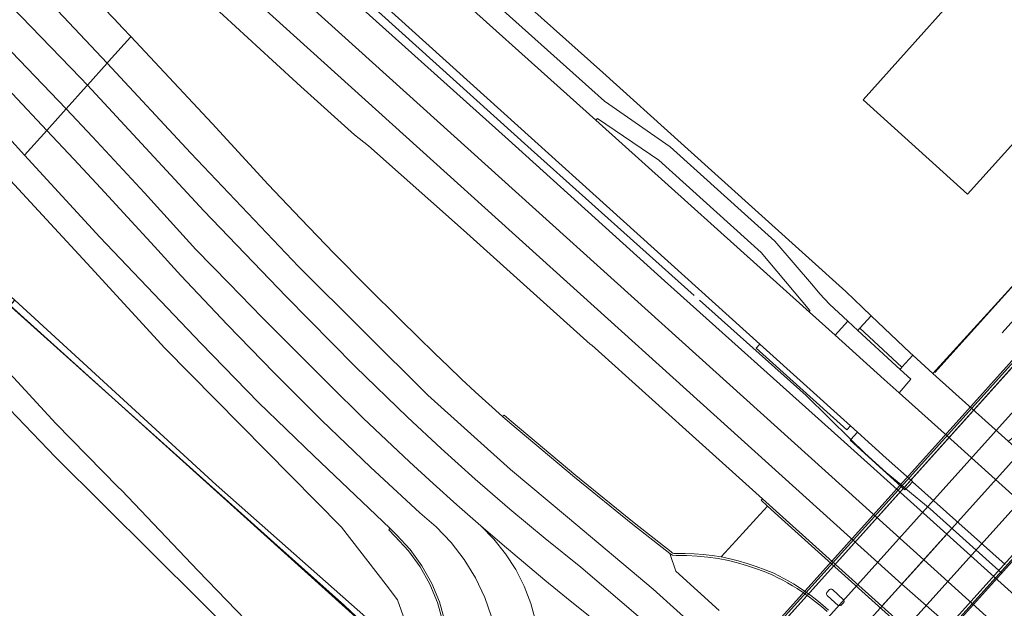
# Model space of a CAD drawing. Extents: x 105780 to 185197, y 477999 to 525027.
# Tile 175 of 256: x 109427 to 109532, y 478256 to 478319. Entities that reach past the tile are written whole.
import ezdxf

# ---------------------------------------------------------------- set-up
doc = ezdxf.new("R2010")
doc.units = 0
for name, color, linetype, lineweight in [('B-RO-IE-TERREINAFSCHEIDING_KUNSTMATIG_HEKWERK-G', 252, 'IE-TERREINAFSCHEIDING-KUNSTMATIG', 18), ('B-RO-IE-TERREINAFSCHEIDING_KUNSTMATIG_SCHUTTING-G', 252, 'IE-TERREINAFSCHEIDING-KUNSTMATIG-DICHT', 18), ('B-WE-GK-KADEMUUR-G', 252, 'Continuous', 18), ('B-WE-GW-WATERGANG_SLOOT_INSTEEK-G', 252, 'Continuous', 30), ('B-XX-KG-KADASTRAAL_BEBOUWING-G', 252, 'Continuous', 20), ('B1-WE-GK-BESCHOEIING_DAMWAND-G', 130, 'GK-BESCHOEIING', 18), ('B1-WE-GR-BOUWLAND-GV', 80, 'Continuous', 13), ('B1-WE-KW-KUNSTWERK_DEK-BRUG', 252, 'Continuous', 18), ('B1-WE-KW-KUNSTWERK_PIJLER-GV', 252, 'Continuous', 18), ('B1-WE-OG-TERREIN_ERF-GV', 252, 'Continuous', 18), ('B1-WE-OG-WEG-GV', 7, 'Continuous', 18), ('B1-WE-VH-VERHARDING_ASFALT-GV', 252, 'Continuous', 18), ('B1-WE-VH-VERHARDING_BEDRIJFSVLOERPLAAT-GV', 252, 'Continuous', 18), ('B1-WE-VH-VERHARDING_BETON-GV', 252, 'Continuous', 18), ('B1-WE-VH-VERHARDING_BETONSTRAATSTEEN-GV', 252, 'Continuous', 18), ('B1-WE-VH-VERHARDING_STRAATBAKSTEEN-GV', 252, 'Continuous', 18), ('B1-WE-VH-VERHARDING_TEGEL-GV', 252, 'Continuous', 18)]:
    doc.layers.add(name, color=color, linetype=linetype, lineweight=lineweight)
doc.linetypes.add('GK-BESCHOEIING', pattern='A,30,-5,[1,NLCS.SHX,S=1,R=0,X=0,Y=0],-5', length=40)
doc.linetypes.add('IE-TERREINAFSCHEIDING-KUNSTMATIG', pattern='A,4,[82,NLCS.SHX,S=0.75,R=90,X=0,Y=0],4,-2', length=10)
doc.linetypes.add('IE-TERREINAFSCHEIDING-KUNSTMATIG-DICHT', pattern='A,8,-1,[82,NLCS.SHX,S=0.75,R=90,X=0,Y=0],-1', length=10)

msp = doc.modelspace()

# ---------------------------------------------------------------- linework, layer by layer
at = {"layer": 'B-RO-IE-TERREINAFSCHEIDING_KUNSTMATIG_HEKWERK-G', "flags": 128}
for points in [[(109499, 478289.601), (109481.64, 478305.13), (109457.4, 478327.02), (109411.46, 478368.18), (109336.29, 478435.87), (109266.377, 478499)], [(109548.271, 478307.55), (109524.664, 478281.378)], [(109531.847, 478285.61), (109542.75, 478297.743)], [(109493.825, 478238.491), (109512.295, 478259.031), (109542.977, 478293.152)], [(109499.566, 478289.094), (109510.94, 478278.92), (109515.702, 478274.257), (109517.21, 478272.78), (109519.49, 478270.72), (109521.046, 478269.44), (109521.587, 478268.995), (109524.17, 478266.87), (109531.842, 478259.985)]]:
    msp.add_lwpolyline(points, dxfattribs=at)
at = {"layer": 'B-RO-IE-TERREINAFSCHEIDING_KUNSTMATIG_SCHUTTING-G', "flags": 128}
for points in [[(109560.663, 478310.552), (109560.366, 478310.812), (109545.823, 478294.727), (109544.538, 478295.568), (109544.287, 478295.289), (109542.698, 478293.521), (109467.936, 478210.448), (109466.37, 478208.708), (109466.261, 478208.587), (109452.807, 478193.637), (109452.955, 478193.504), (109466.407, 478208.454), (109544.423, 478295.155), (109544.543, 478295.288), (109545.853, 478294.102)], [(109495.689, 478240.697), (109499, 478244.262), (109512.295, 478259.031), (109544.606, 478294.922), (109545.906, 478293.741), (109552.584, 478301.224), (109560.831, 478310.357), (109560.713, 478310.494), (109560.663, 478310.552), (109545.853, 478294.102), (109544.543, 478295.288), (109544.423, 478295.155), (109466.407, 478208.454), (109452.955, 478193.504), (109453.124, 478193.352), (109453.146, 478193.332), (109479.756, 478222.781)], [(109568.403, 478303.568), (109568.348, 478303.621), (109568.237, 478303.728), (109559.915, 478294.538), (109553.261, 478287.137), (109554.587, 478285.972), (109539.869, 478269.651), (109523.824, 478251.784), (109499, 478224.197), (109478.355, 478201.256), (109476.585, 478199.29), (109463.332, 478184.563), (109463.134, 478184.34), (109463.298, 478184.195), (109476.755, 478199.138), (109478.525, 478201.103), (109554.805, 478285.805), (109554.946, 478285.961), (109553.647, 478287.171)], [(109476.991, 478199.14), (109478.555, 478200.877), (109478.654, 478200.987), (109553.341, 478283.929), (109554.891, 478285.65), (109554.93, 478285.693), (109555.221, 478286.016), (109554.223, 478287.199), (109568.711, 478303.299), (109568.403, 478303.568), (109553.647, 478287.171), (109554.946, 478285.961), (109554.805, 478285.805), (109478.525, 478201.103), (109476.755, 478199.138), (109463.298, 478184.195), (109463.429, 478184.079), (109476.884, 478199.021)]]:
    msp.add_lwpolyline(points, close=True, dxfattribs=at)
at = {"layer": 'B-WE-GK-KADEMUUR-G', "flags": 128}
msp.add_lwpolyline([(109448.03, 478269.414), (109426.571, 478289.101), (109426.084, 478288.513), (109466.525, 478252.087), (109463.914, 478249.211), (109463.612, 478248.717), (109463.929, 478248.462), (109467.387, 478252.331)], close=True, dxfattribs=at)
at = {"layer": 'B-WE-GW-WATERGANG_SLOOT_INSTEEK-G', "flags": 128}
for points in [[(109374.966, 478325.442), (109396.595, 478306.576), (109420.459, 478284.579), (109424.35, 478279.179), (109430.917, 478272.357), (109451.514, 478251.916), (109452.933, 478250.507), (109455.255, 478250.802), (109446.11, 478260.253), (109437.933, 478268.851), (109437.603, 478269.187), (109430.964, 478275.944), (109422.316, 478285.287), (109412.492, 478294.146), (109396.488, 478308.441), (109376.702, 478326.332)], [(109376.702, 478326.332), (109396.488, 478308.441), (109412.492, 478294.146), (109422.316, 478285.287), (109430.964, 478275.944), (109437.603, 478269.187), (109437.933, 478268.851), (109446.11, 478260.253), (109455.255, 478250.802), (109458.565, 478248.945), (109461.21, 478247.46), (109461.43, 478247.704), (109462.552, 478248.951), (109463.314, 478249.798), (109463.914, 478249.211), (109466.525, 478252.087), (109426.084, 478288.513), (109426.571, 478289.101), (109422.324, 478292.866), (109409.715, 478304.215), (109392.643, 478319.645)]]:
    msp.add_lwpolyline(points, dxfattribs=at)
at = {"layer": 'B-XX-KG-KADASTRAAL_BEBOUWING-G', "flags": 128}
msp.add_lwpolyline([(109531.472, 478326.602), (109517.02, 478310.42), (109528.138, 478300.397), (109533.394, 478306.227)], dxfattribs=at)
at = {"layer": 'B1-WE-GK-BESCHOEIING_DAMWAND-G', "flags": 128}
msp.add_lwpolyline([(109466.677, 478251.925), (109461.712, 478256.551), (109454.186, 478263.267), (109426.221, 478288.331)], dxfattribs=at)
at = {"layer": 'B1-WE-GR-BOUWLAND-GV', "flags": 128}
msp.add_lwpolyline([(109196.564, 478160.264), (109284.499, 478081.53), (109300.809, 478067.397), (109353.774, 478125.486), (109355.946, 478127.461), (109370.169, 478143.462), (109379.943, 478157.202), (109385.851, 478166.097), (109411.844, 478200.013), (109441.777, 478234.86), (109451.367, 478245.76), (109452.488, 478247.034), (109452.989, 478249.096), (109452.933, 478250.507), (109451.514, 478251.916), (109430.917, 478272.357), (109424.35, 478279.179), (109420.459, 478284.579), (109396.595, 478306.576), (109374.966, 478325.442)], dxfattribs=at)
at = {"layer": 'B1-WE-KW-KUNSTWERK_DEK-BRUG', "flags": 128}
msp.add_lwpolyline([(109542.698, 478293.521), (109467.936, 478210.448), (109466.37, 478208.708), (109466.261, 478208.587), (109452.807, 478193.637), (109452.955, 478193.504), (109453.124, 478193.352), (109453.146, 478193.332), (109452.635, 478192.764), (109455.054, 478190.582), (109469.738, 478206.887), (109472.298, 478204.554), (109474.823, 478202.254), (109460.162, 478185.976), (109462.611, 478183.78), (109462.626, 478183.767), (109463.134, 478184.34), (109463.298, 478184.195), (109463.429, 478184.079), (109476.884, 478199.021), (109476.991, 478199.14), (109478.555, 478200.877), (109478.654, 478200.987), (109553.341, 478283.929)], dxfattribs=at)
at = {"layer": 'B1-WE-KW-KUNSTWERK_PIJLER-GV', "flags": 128}
msp.add_lwpolyline([(109514.654, 478256.569), (109514.949, 478256.894), (109514.983, 478256.946), (109515, 478257.007), (109514.997, 478257.069), (109514.975, 478257.128), (109514.936, 478257.177), (109513.739, 478258.264), (109513.667, 478258.29), (109513.592, 478258.299), (109513.516, 478258.289), (109513.445, 478258.262), (109513.382, 478258.218), (109513.187, 478258.003), (109513.149, 478257.936), (109513.129, 478257.862), (109513.126, 478257.785), (109513.142, 478257.71), (109513.175, 478257.641), (109514.41, 478256.527)], close=True, dxfattribs=at)
at = {"layer": 'B1-WE-OG-TERREIN_ERF-GV', "flags": 128}
for points in [[(109472.479, 478328.342), (109489.269, 478313.345), (109497.63, 478305.812), (109515.18, 478290), (109516.953, 478288.309), (109517.89, 478287.415), (109522.031, 478283.487), (109522.311, 478283.221), (109524.46, 478281.288), (109547.103, 478306.093)], [(109533.394, 478306.227), (109528.138, 478300.397), (109517.02, 478310.42), (109531.472, 478326.602)]]:
    msp.add_lwpolyline(points, dxfattribs=at)
at = {"layer": 'B1-WE-OG-WEG-GV', "flags": 128}
for points in [[(109460.263, 478323.19), (109479.194, 478306.176), (109495.854, 478291.166), (109514.632, 478274.31), (109525.931, 478264.163), (109532.443, 478258.315)], [(109532.169, 478260.932), (109522.296, 478269.757), (109521.899, 478269.33), (109521.587, 478268.995), (109521.48, 478268.879), (109515.634, 478274.182), (109515.702, 478274.257), (109516.417, 478275.044), (109515.676, 478275.711), (109515.278, 478275.267), (109505.61, 478283.973), (109506.012, 478284.419), (109465.661, 478320.776)], [(109437.157, 478319.055), (109438.052, 478318.111), (109438.946, 478317.166), (109447.599, 478307.917), (109453.588, 478301.401), (109457.078, 478297.742), (109460.601, 478294.115), (109464.156, 478290.519), (109467.743, 478286.956), (109471.362, 478283.425), (109472.777, 478282.046), (109474.207, 478280.682), (109475.652, 478279.333), (109477.111, 478278), (109478.584, 478276.683), (109478.734, 478276.857), (109479.489, 478276.197), (109486.372, 478270.399), (109492.606, 478265.37), (109496.543, 478262.278), (109496.632, 478262.206), (109496.733, 478262.151), (109496.842, 478262.115), (109496.956, 478262.1), (109497.07, 478262.106), (109498.039, 478262.112), (109499.006, 478262.078), (109499.972, 478262.004), (109500.933, 478261.891), (109501.889, 478261.738), (109503.461, 478263.453), (109505.646, 478265.879), (109506.808, 478267.164), (109506.132, 478267.781), (109506.298, 478267.915), (109500.233, 478273.377), (109488.093, 478284.304), (109487.913, 478284.406), (109474.412, 478296.567), (109464.29, 478305.538), (109462.806, 478306.717), (109457.061, 478311.867), (109454.042, 478314.642), (109448.79, 478319.469)], [(109422.199, 478306.017), (109434.684, 478292.584), (109442.557, 478283.965), (109461.388, 478264.924), (109466.151, 478258.762), (109467.383, 478257.166), (109468.778, 478253.258)], [(109472.21, 478254.831), (109471.634, 478256.869), (109470.823, 478258.825), (109469.787, 478260.673), (109468.541, 478262.386), (109467.102, 478263.94), (109466.448, 478264.634), (109466.574, 478264.812), (109458.457, 478272.495), (109452.547, 478278.209), (109446.456, 478284.485), (109435.627, 478295.812), (109427.615, 478304.529), (109425.922, 478306.371)]]:
    msp.add_lwpolyline(points, dxfattribs=at)
at = {"layer": 'B1-WE-VH-VERHARDING_ASFALT-GV', "flags": 128}
for points in [[(109403.567, 478352.859), (109403.381, 478353.039), (109403.195, 478353.218), (109400.956, 478351.428), (109400.317, 478350.917), (109401.185, 478350.101), (109415.365, 478336.109), (109429.419, 478321.804), (109436.407, 478314.334), (109436.572, 478314.518), (109438.909, 478317.124), (109438.946, 478317.166), (109438.052, 478318.111), (109437.157, 478319.055), (109433.82, 478322.541), (109430.472, 478326.016), (109427.114, 478329.481), (109423.745, 478332.936), (109420.366, 478336.381), (109415.651, 478341.087), (109413.25, 478343.458), (109410.842, 478345.821), (109408.425, 478348.175), (109406, 478350.521)], [(109400.317, 478350.917), (109398.187, 478349.213), (109397.656, 478348.788), (109401.342, 478345.325), (109416.651, 478330.267), (109433.591, 478312.762), (109434.307, 478311.992), (109436.407, 478314.334), (109429.419, 478321.804), (109415.365, 478336.109), (109401.185, 478350.101)], [(109397.656, 478348.788), (109395.254, 478346.866), (109395.064, 478346.714), (109399.201, 478342.689), (109404.335, 478337.666), (109409.437, 478332.609), (109414.506, 478327.521), (109419.544, 478322.4), (109424.549, 478317.248), (109432.044, 478309.468), (109434.229, 478311.905), (109434.307, 478311.992), (109433.591, 478312.762), (109416.651, 478330.267), (109401.342, 478345.325)], [(109395.064, 478346.714), (109392.676, 478344.804), (109396.48, 478341.183), (109400.259, 478337.536), (109404.013, 478333.863), (109407.741, 478330.164), (109411.443, 478326.439), (109415.185, 478322.618), (109418.91, 478318.781), (109422.619, 478314.927), (109426.31, 478311.057), (109429.984, 478307.171), (109432.044, 478309.468), (109424.549, 478317.248), (109419.544, 478322.4), (109414.506, 478327.521), (109409.437, 478332.609), (109404.335, 478337.666), (109399.201, 478342.689)], [(109392.676, 478344.804), (109389.936, 478342.612), (109400.647, 478332.198), (109413.694, 478319.106), (109425.922, 478306.371), (109427.615, 478304.529), (109429.984, 478307.171), (109426.31, 478311.057), (109422.619, 478314.927), (109418.91, 478318.781), (109415.185, 478322.618), (109411.443, 478326.439), (109407.741, 478330.164), (109404.013, 478333.863), (109400.259, 478337.536), (109396.48, 478341.183)], [(109451.449, 478331.108), (109449.118, 478328.508), (109523.481, 478261.442), (109525.931, 478264.163), (109514.632, 478274.31), (109495.854, 478291.166), (109479.194, 478306.176), (109460.263, 478323.19)], [(109449.118, 478328.508), (109446.781, 478325.902), (109521.139, 478258.841), (109523.481, 478261.442)], [(109446.781, 478325.902), (109444.481, 478323.338), (109448.79, 478319.469), (109454.042, 478314.642), (109457.061, 478311.867), (109462.806, 478306.717), (109464.29, 478305.538), (109474.412, 478296.567), (109487.913, 478284.406), (109488.093, 478284.304), (109500.233, 478273.377), (109506.298, 478267.915), (109508.458, 478265.976), (109519.021, 478256.489), (109521.139, 478258.841)], [(109436.407, 478314.334), (109434.307, 478311.992), (109446.736, 478298.613), (109455.488, 478289.484), (109462.86, 478282.018), (109468.444, 478276.622), (109472.026, 478273.299), (109475.666, 478270.04), (109479.362, 478266.846), (109483.115, 478263.717), (109486.922, 478260.655), (109493.284, 478255.202), (109498.78, 478250.334), (109506.902, 478243.028), (109508.956, 478245.31), (109503.627, 478250.224), (109497.149, 478256.036), (109494.623, 478258.302), (109485.51, 478265.988), (109479.408, 478271.07), (109470.617, 478278.975), (109456.837, 478292.692), (109445.355, 478304.77)], [(109536.619, 478281.201), (109549.049, 478295.011), (109548.84, 478295.199), (109550.93, 478297.539), (109552.937, 478299.762), (109552.75, 478299.918), (109553.325, 478300.562), (109552.584, 478301.224), (109545.906, 478293.741), (109544.606, 478294.922), (109512.295, 478259.031), (109499, 478244.262), (109495.689, 478240.697), (109479.756, 478222.781), (109453.146, 478193.332), (109452.635, 478192.764), (109455.054, 478190.582), (109469.738, 478206.887), (109489.545, 478228.895)], [(109523.824, 478251.784), (109539.869, 478269.651), (109554.587, 478285.972), (109553.261, 478287.137), (109559.915, 478294.538), (109559.195, 478295.179), (109558.694, 478294.582), (109558.517, 478294.737), (109556.504, 478292.51), (109554.391, 478290.162), (109554.173, 478290.359), (109541.758, 478276.575), (109494.664, 478224.284), (109474.823, 478202.254), (109460.162, 478185.976), (109462.611, 478183.78), (109462.626, 478183.767), (109463.134, 478184.34), (109463.332, 478184.563), (109476.585, 478199.29), (109478.355, 478201.256), (109499, 478224.197)], [(109476.259, 478265.054), (109477.653, 478263.63), (109478.896, 478262.072), (109479.975, 478260.397), (109480.878, 478258.621), (109481.598, 478256.763), (109482.125, 478254.842), (109482.456, 478252.877), (109482.586, 478250.888), (109482.514, 478248.897), (109482.241, 478246.923), (109486.087, 478251.143), (109486.763, 478251.711), (109487.463, 478252.249), (109488.187, 478252.756), (109488.932, 478253.23), (109489.697, 478253.671), (109487.73, 478255.51), (109485.402, 478257.378), (109483.091, 478259.266), (109480.796, 478261.175), (109478.519, 478263.104)], [(109525.931, 478264.163), (109523.481, 478261.442), (109565.605, 478223.41), (109597.902, 478194.519), (109597.925, 478194.544), (109600.397, 478197.23), (109583.949, 478211.972), (109566.091, 478228.038), (109549.349, 478243.097), (109532.443, 478258.315)], [(109523.481, 478261.442), (109521.139, 478258.841), (109541.012, 478241.445), (109595.555, 478191.969), (109597.902, 478194.519), (109565.605, 478223.41)], [(109521.139, 478258.841), (109519.021, 478256.489), (109524.864, 478251.242), (109524.888, 478251.22), (109536.395, 478240.699), (109536.55, 478240.557), (109541.576, 478236.089), (109546.758, 478231.404), (109553.457, 478225.402), (109558.919, 478220.481), (109559.286, 478220.157), (109564.719, 478215.282), (109568.726, 478211.656), (109569.124, 478211.309), (109576.824, 478204.318), (109577.022, 478204.085), (109577.137, 478203.802), (109577.155, 478203.497), (109577.075, 478203.201), (109576.906, 478202.947), (109593.379, 478189.605), (109595.555, 478191.969), (109541.012, 478241.445)]]:
    msp.add_lwpolyline(points, close=True, dxfattribs=at)
for points in [[(109536.23, 478265.412), (109526.359, 478274.284), (109520.872, 478279.215), (109519.268, 478280.656), (109514.037, 478285.358), (109511.32, 478287.8), (109488.521, 478308.255), (109469.647, 478325.204), (109465.661, 478320.776), (109506.012, 478284.419), (109515.676, 478275.711), (109516.417, 478275.044), (109519.492, 478272.279), (109522.273, 478269.778), (109522.296, 478269.757), (109532.169, 478260.932)], [(109501.675, 478256.048), (109497.039, 478260.215), (109496.398, 478262.112), (109492.469, 478265.198), (109486.232, 478270.229), (109479.346, 478276.029), (109478.584, 478276.683), (109477.111, 478278), (109475.652, 478279.333), (109474.207, 478280.682), (109472.777, 478282.046), (109471.362, 478283.425), (109467.743, 478286.956), (109464.156, 478290.519), (109460.601, 478294.115), (109457.078, 478297.742), (109453.588, 478301.401), (109447.599, 478307.917), (109438.946, 478317.166), (109438.909, 478317.124), (109436.572, 478314.518), (109436.407, 478314.334), (109445.355, 478304.77), (109456.837, 478292.692), (109470.617, 478278.975), (109479.408, 478271.07), (109485.51, 478265.988), (109494.623, 478258.302), (109497.149, 478256.036)], [(109493.284, 478255.202), (109486.922, 478260.655), (109483.115, 478263.717), (109479.362, 478266.846), (109475.666, 478270.04), (109472.026, 478273.299), (109468.444, 478276.622), (109462.86, 478282.018), (109455.488, 478289.484), (109446.736, 478298.613), (109434.307, 478311.992), (109434.229, 478311.905), (109432.044, 478309.468), (109434.843, 478306.505), (109437.627, 478303.527), (109440.394, 478300.534), (109443.145, 478297.526), (109445.881, 478294.504), (109449.41, 478290.868), (109452.96, 478287.253), (109456.53, 478283.658), (109460.12, 478280.083), (109463.731, 478276.528), (109466.19, 478274.183), (109468.672, 478271.862), (109471.178, 478269.567), (109473.707, 478267.298), (109476.259, 478265.054), (109478.519, 478263.104), (109480.796, 478261.175), (109483.091, 478259.266), (109485.402, 478257.378), (109487.73, 478255.51)], [(109482.125, 478254.842), (109481.598, 478256.763), (109480.878, 478258.621), (109479.975, 478260.397), (109478.896, 478262.072), (109477.653, 478263.63), (109476.259, 478265.054), (109473.707, 478267.298), (109471.178, 478269.567), (109468.672, 478271.862), (109466.19, 478274.183), (109463.731, 478276.528), (109460.12, 478280.083), (109456.53, 478283.658), (109452.96, 478287.253), (109449.41, 478290.868), (109445.881, 478294.504), (109443.145, 478297.526), (109440.394, 478300.534), (109437.627, 478303.527), (109434.843, 478306.505), (109432.044, 478309.468), (109429.984, 478307.171), (109432.867, 478304.099), (109435.738, 478301.017), (109438.599, 478297.925), (109441.449, 478294.823), (109444.289, 478291.712), (109449.213, 478286.486), (109454.223, 478281.343), (109459.319, 478276.284), (109464.499, 478271.312), (109469.762, 478266.427), (109471.512, 478264.938), (109473.096, 478263.274), (109474.498, 478261.453), (109475.702, 478259.496), (109476.695, 478257.423), (109477.392, 478255.365)], [(109477.392, 478255.365), (109476.695, 478257.423), (109475.702, 478259.496), (109474.498, 478261.453), (109473.096, 478263.274), (109471.512, 478264.938), (109469.762, 478266.427), (109464.499, 478271.312), (109459.319, 478276.284), (109454.223, 478281.343), (109449.213, 478286.486), (109444.289, 478291.712), (109441.449, 478294.823), (109438.599, 478297.925), (109435.738, 478301.017), (109432.867, 478304.099), (109429.984, 478307.171), (109427.615, 478304.529), (109435.627, 478295.812), (109446.456, 478284.485), (109452.547, 478278.209), (109458.457, 478272.495), (109466.574, 478264.812), (109467.257, 478264.091), (109468.715, 478262.521), (109469.977, 478260.79), (109471.027, 478258.922), (109471.849, 478256.944), (109472.433, 478254.882)], [(109513.187, 478255.921), (109512.575, 478256.444), (109511.949, 478256.95), (109511.309, 478257.438), (109510.656, 478257.909), (109509.99, 478258.362), (109509.485, 478258.668), (109508.974, 478258.964), (109508.458, 478259.251), (109507.936, 478259.527), (109507.409, 478259.794), (109506.483, 478260.172), (109505.544, 478260.518), (109504.594, 478260.831), (109503.634, 478261.112), (109502.665, 478261.359), (109501.562, 478261.572), (109500.451, 478261.731), (109499.333, 478261.837), (109498.211, 478261.889), (109497.088, 478261.886), (109496.707, 478261.925), (109496.398, 478262.112), (109497.039, 478260.215), (109501.675, 478256.048)]]:
    msp.add_lwpolyline(points, dxfattribs=at)
at = {"layer": 'B1-WE-VH-VERHARDING_BEDRIJFSVLOERPLAAT-GV', "flags": 128}
for points in [[(109513.334, 478256.085), (109512.716, 478256.612), (109512.084, 478257.123), (109511.439, 478257.616), (109510.78, 478258.091), (109510.109, 478258.547), (109509.598, 478258.857), (109509.082, 478259.156), (109508.561, 478259.445), (109508.033, 478259.725), (109507.501, 478259.994), (109506.566, 478260.375), (109505.619, 478260.724), (109504.661, 478261.041), (109503.692, 478261.324), (109502.714, 478261.574), (109501.889, 478261.738), (109500.933, 478261.891), (109499.972, 478262.004), (109499.006, 478262.078), (109498.039, 478262.112), (109497.07, 478262.106), (109496.956, 478262.1), (109496.842, 478262.115), (109496.733, 478262.151), (109496.632, 478262.206), (109496.543, 478262.278), (109492.606, 478265.37), (109486.372, 478270.399), (109479.489, 478276.197), (109478.734, 478276.857), (109478.584, 478276.683), (109479.346, 478276.029), (109486.232, 478270.229), (109492.469, 478265.198), (109496.398, 478262.112), (109496.707, 478261.925), (109497.088, 478261.886), (109498.211, 478261.889), (109499.333, 478261.837), (109500.451, 478261.731), (109501.562, 478261.572), (109502.665, 478261.359), (109503.634, 478261.112), (109504.594, 478260.831), (109505.544, 478260.518), (109506.483, 478260.172), (109507.409, 478259.794), (109507.936, 478259.527), (109508.458, 478259.251), (109508.974, 478258.964), (109509.485, 478258.668), (109509.99, 478258.362), (109510.656, 478257.909), (109511.309, 478257.438), (109511.949, 478256.95), (109512.575, 478256.444), (109513.187, 478255.921)], [(109524.864, 478251.242), (109519.021, 478256.489), (109508.458, 478265.976), (109506.298, 478267.915), (109506.132, 478267.781), (109506.808, 478267.164), (109508.317, 478265.809), (109524.717, 478251.078)]]:
    msp.add_lwpolyline(points, dxfattribs=at)
msp.add_lwpolyline([(109466.574, 478264.812), (109466.448, 478264.634), (109467.102, 478263.94), (109468.541, 478262.386), (109469.787, 478260.673), (109470.823, 478258.825), (109471.634, 478256.869), (109472.21, 478254.831), (109472.543, 478252.739), (109472.769, 478252.766), (109472.433, 478254.882), (109471.849, 478256.944), (109471.027, 478258.922), (109469.977, 478260.79), (109468.715, 478262.521), (109467.257, 478264.091)], close=True, dxfattribs=at)
at = {"layer": 'B1-WE-VH-VERHARDING_BETON-GV', "flags": 128}
for points in [[(109516.676, 478286.107), (109516.45, 478285.864), (109520.556, 478282.089), (109520.959, 478281.719), (109521.162, 478281.94)], [(109539.189, 478278.888), (109536.619, 478281.201), (109489.545, 478228.895), (109492.103, 478226.591)], [(109541.758, 478276.575), (109539.189, 478278.888), (109492.103, 478226.591), (109494.664, 478224.284)]]:
    msp.add_lwpolyline(points, close=True, dxfattribs=at)
at = {"layer": 'B1-WE-VH-VERHARDING_BETONSTRAATSTEEN-GV', "flags": 128}
for points in [[(109556.236, 478300.311), (109555.077, 478301.363), (109552.697, 478303.528), (109552.022, 478304.143), (109550.26, 478302.198), (109548.311, 478303.963), (109548.842, 478304.549), (109547.103, 478306.093), (109524.46, 478281.288), (109532.486, 478274.068), (109532.509, 478274.079), (109533.239, 478274.648), (109534.263, 478275.745), (109545.563, 478288.333)], [(109516.45, 478285.864), (109515.398, 478286.844), (109514.037, 478285.358), (109519.268, 478280.656), (109520.872, 478279.215), (109522.122, 478280.682), (109520.959, 478281.719), (109520.556, 478282.089)], [(109517.89, 478287.415), (109516.676, 478286.107), (109521.162, 478281.94), (109522.311, 478283.221), (109522.031, 478283.487)], [(109524.46, 478281.288), (109522.311, 478283.221), (109521.162, 478281.94), (109520.959, 478281.719), (109522.122, 478280.682), (109520.872, 478279.215), (109526.359, 478274.284), (109536.23, 478265.412), (109540.15, 478261.889), (109541.5, 478263.377), (109541.863, 478263.778), (109542.691, 478264.692), (109542.788, 478264.799), (109542.54, 478265.024), (109535.022, 478271.787), (109532.486, 478274.068)]]:
    msp.add_lwpolyline(points, close=True, dxfattribs=at)
at = {"layer": 'B1-WE-VH-VERHARDING_STRAATBAKSTEEN-GV', "flags": 128}
msp.add_lwpolyline([(109524.717, 478251.078), (109508.317, 478265.809), (109506.808, 478267.164), (109505.646, 478265.879), (109503.461, 478263.453), (109501.889, 478261.738), (109502.714, 478261.574), (109503.692, 478261.324), (109504.661, 478261.041), (109505.619, 478260.724), (109506.566, 478260.375), (109507.501, 478259.994), (109508.033, 478259.725), (109508.561, 478259.445), (109509.082, 478259.156), (109509.598, 478258.857), (109510.109, 478258.547), (109510.78, 478258.091), (109511.439, 478257.616), (109512.084, 478257.123), (109512.716, 478256.612), (109513.334, 478256.085)], dxfattribs=at)
msp.add_lwpolyline([(109514.654, 478256.569), (109514.41, 478256.527), (109513.175, 478257.641), (109513.142, 478257.71), (109513.126, 478257.785), (109513.129, 478257.862), (109513.149, 478257.936), (109513.187, 478258.003), (109513.382, 478258.218), (109513.445, 478258.262), (109513.516, 478258.289), (109513.592, 478258.299), (109513.667, 478258.29), (109513.739, 478258.264), (109514.936, 478257.177), (109514.975, 478257.128), (109514.997, 478257.069), (109515, 478257.007), (109514.983, 478256.946), (109514.949, 478256.894)], close=True, dxfattribs=at)
at = {"layer": 'B1-WE-VH-VERHARDING_TEGEL-GV', "flags": 128}
for points in [[(109472.479, 478328.342), (109472.268, 478328.116), (109471.05, 478326.763), (109471.878, 478326.017), (109489.461, 478310.282), (109496.462, 478305.429), (109507.624, 478295.378), (109511.728, 478290.598), (109512.394, 478289.752), (109513.44, 478288.67), (109515.398, 478286.844), (109516.45, 478285.864), (109516.676, 478286.107), (109517.89, 478287.415), (109516.953, 478288.309), (109515.18, 478290), (109497.63, 478305.812), (109489.269, 478313.345)], [(109489.461, 478310.282), (109471.878, 478326.017), (109471.05, 478326.763), (109469.647, 478325.204), (109488.521, 478308.255), (109488.714, 478308.461), (109495.223, 478304.011), (109506.147, 478294.154), (109511.354, 478288.008), (109511.32, 478287.8), (109514.037, 478285.358), (109515.398, 478286.844), (109513.44, 478288.67), (109512.394, 478289.752), (109511.728, 478290.598), (109507.624, 478295.378), (109496.462, 478305.429)], [(109495.223, 478304.011), (109488.714, 478308.461), (109488.521, 478308.255), (109511.32, 478287.8), (109511.354, 478288.008), (109506.147, 478294.154)], [(109506.012, 478284.419), (109505.61, 478283.973), (109515.278, 478275.267), (109515.676, 478275.711)], [(109515.702, 478274.257), (109515.634, 478274.182), (109521.48, 478268.879), (109521.587, 478268.995), (109521.899, 478269.33), (109522.296, 478269.757), (109522.273, 478269.778), (109519.492, 478272.279), (109516.417, 478275.044)]]:
    msp.add_lwpolyline(points, close=True, dxfattribs=at)

doc.saveas('drawing.dxf')
